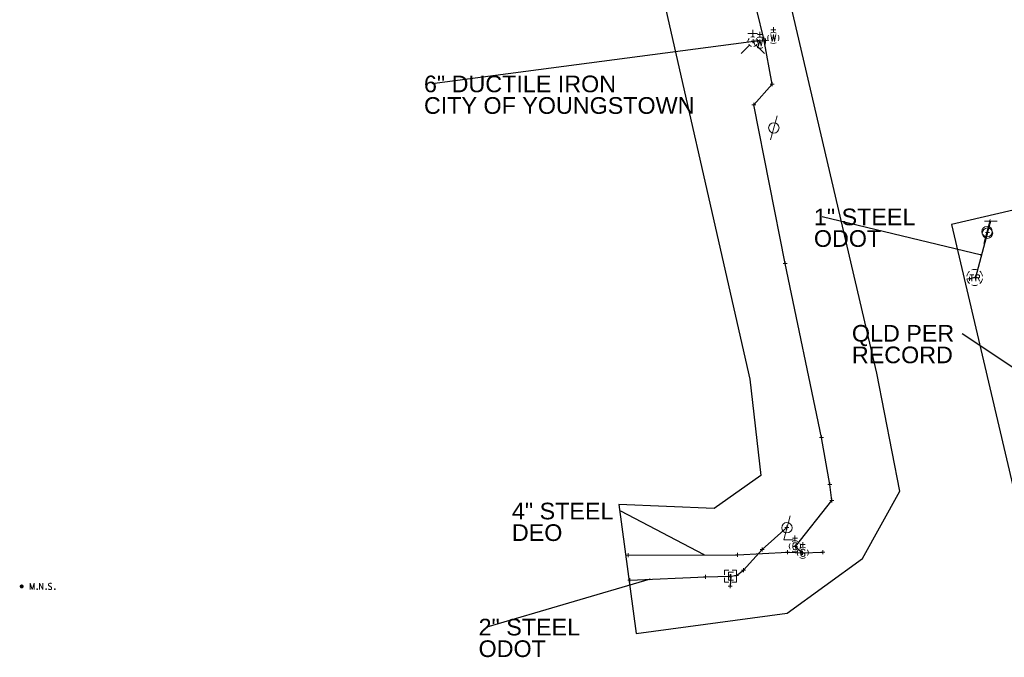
# Model space of a CAD drawing. Header units: feet. Extents: x 2474969 to 2485206, y 498780 to 500682.
# Tile 23 of 69: x 2477512 to 2477758, y 500083 to 500242. Entities that reach past the tile are written whole.
import ezdxf

# ---------------------------------------------------------------- set-up
doc = ezdxf.new("R2010")
doc.units = ezdxf.units.FT
doc.header["$MEASUREMENT"] = 0
doc.linetypes.add('interconnectex', pattern=[0])
for name, color, linetype in [('LT_X_Poles', 2, 'Continuous'), ('SG_X_Interconnect_Cable', 7, 'interconnectex'), ('SG_X_Manhole', 1, 'Continuous'), ('SV_P_Control_Cells_Set', 7, 'Continuous'), ('TX_X_10', 7, 'Continuous'), ('UT_X_Electric_Cells', 1, 'Continuous'), ('UT_X_Gas', 190, 'gasex'), ('UT_X_Gas_Cells', 190, 'Continuous'), ('UT_X_Telecom_Cells', 30, 'Continuous'), ('UT_X_Unknown_Cells', 7, 'Continuous'), ('UT_X_Water', 133, 'waterex'), ('UT_X_Water_Cells', 133, 'Continuous')]:
    doc.layers.add(name, color=color, linetype=linetype)
for name, color, linetype, lineweight in [('SG_X_Manhole (Construction)', 1, 'Continuous', 0), ('UT_X_Electric_Cells (Construction)', 1, 'Continuous', 0), ('UT_X_Gas_Cells (Construction)', 2, 'Continuous', 0), ('UT_X_Water_Cells (Construction)', 62, 'Continuous', 0)]:
    doc.layers.add(name, color=color, linetype=linetype, lineweight=lineweight)
doc.layers.add('SV_X_Shot_Marker (Construction)', color=2, linetype='Continuous', lineweight=0, transparency=0.5)
doc.styles.get("Standard").update_dxf_attribs({"font": 'arial.ttf'})
doc.styles.add('Standard-Linetype-Ex', font='font30.shx')
doc.styles.add('Style-Arial', font='arial.ttf')
doc.linetypes.add('gasex', pattern='A,0.2,-0.1,0.2,-0.1,0.2,-0.1,0.2,-0.1,["G",Standard-Linetype-Ex,S=0.14,R=0,X=-0,Y=-0.05],-0.25', length=1.45)
doc.linetypes.add('waterex', pattern='A,0.2,-0.1,0.2,-0.1,0.2,-0.1,0.2,-0.1,["W",Standard-Linetype-Ex,S=0.14,R=0,X=-0,Y=-0.05],-0.2', length=1.4)
doc.dimstyles.get("Standard").update_dxf_attribs({"dimtxt": 0.18, "dimasz": 0.18, "dimexe": 0.18, "dimexo": 0.0625, "dimgap": 0.09, "dimtad": 0, "dimtih": 1, "dimtoh": 1, "dimdec": 4, "dimzin": 0, "dimdsep": 46, "dimtxsty": 'Standard', "dimcen": 0.09, "dimadec": 0, "dimazin": 0, "dimtfac": 1, "dimtdec": 4, "dimtofl": 0, "dimtmove": 0, "dimatfit": 3, "dimfxl": 1, "dimtolj": 1, "dimtzin": 0, "dimarcsym": 0})

# ---------------------------------------------------------------- blocks, each defined once
blk = doc.blocks.new('SVPT_1527')
at = {"layer": 'SV_X_Shot_Marker (Construction)', "transparency": 33554495}
for p, q in [((-0.02500000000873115, 0), (0.02499999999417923, 0)), ((0, 0.02500000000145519), (0, -0.02499999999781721))]:
    blk.add_line(p, q, dxfattribs=at)
blk.add_point((0, 0), dxfattribs=at)
blk = doc.blocks.new('SVPT_1528')
at = {"layer": 'SV_X_Shot_Marker (Construction)', "transparency": 33554495}
for p, q in [((-0.02499999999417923, 0), (0.02500000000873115, 0)), ((1.455191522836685e-11, 0.02499999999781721), (1.455191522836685e-11, -0.02500000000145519))]:
    blk.add_line(p, q, dxfattribs=at)
blk.add_point((1.455191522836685e-11, 0), dxfattribs=at)
blk = doc.blocks.new('SVPT_1529')
at = {"layer": 'SV_X_Shot_Marker (Construction)', "transparency": 33554495}
for p, q in [((-0.02500000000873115, 3.637978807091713e-12), (0.02499999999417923, 3.637978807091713e-12)), ((0, 0.02500000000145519), (0, -0.02499999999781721))]:
    blk.add_line(p, q, dxfattribs=at)
blk.add_point((0, 3.637978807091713e-12), dxfattribs=at)
blk = doc.blocks.new('EBOX_21')
at = {"layer": 'UT_X_Electric_Cells', "color": 1, "linetype": 'Continuous', "lineweight": 0}
blk.add_line((-0.02499999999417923, 0), (0.02500000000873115, 0), dxfattribs=at)
at = {"layer": 'UT_X_Electric_Cells', "color": 1, "linetype": 'Continuous', "lineweight": 0, "flags": 128}
for points in [[(-0.02000000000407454, 0.07499999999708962), (-0.07499999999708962, 0.07499999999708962), (-0.07499999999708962, 0.02000000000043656)], [(0.03750000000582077, 0.0499999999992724), (-0.02499999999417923, 0.0499999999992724), (-0.02499999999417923, -0.05000000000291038), (0.03750000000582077, -0.05000000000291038)], [(0.07499999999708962, 0.02000000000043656), (0.07499999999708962, 0.07499999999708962), (0.02000000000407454, 0.07499999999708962)], [(-0.07499999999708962, -0.02000000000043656), (-0.07499999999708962, -0.0750000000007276), (-0.02000000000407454, -0.0750000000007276)], [(0.02000000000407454, -0.0750000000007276), (0.07499999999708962, -0.0750000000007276), (0.07499999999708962, -0.02000000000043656)]]:
    blk.add_lwpolyline(points, dxfattribs=at)
at = {"layer": 'UT_X_Electric_Cells (Construction)', "color": 1, "linetype": 'Continuous', "lineweight": 30}
blk.add_point((0, 0), dxfattribs=at)
blk = doc.blocks.new('SVPT_1530')
at = {"layer": 'SV_X_Shot_Marker (Construction)', "transparency": 33554495}
for p, q in [((-0.02500000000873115, 3.637978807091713e-12), (0.02499999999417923, 3.637978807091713e-12)), ((-1.455191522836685e-11, 0.02500000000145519), (-1.455191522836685e-11, -0.02499999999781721))]:
    blk.add_line(p, q, dxfattribs=at)
blk.add_point((-1.455191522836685e-11, 3.637978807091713e-12), dxfattribs=at)
blk = doc.blocks.new('SVPT_1531')
at = {"layer": 'SV_X_Shot_Marker (Construction)', "transparency": 33554495}
for p, q in [((-0.02499999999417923, 0), (0.02500000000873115, 0)), ((0, 0.02500000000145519), (0, -0.02499999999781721))]:
    blk.add_line(p, q, dxfattribs=at)
blk.add_point((0, 0), dxfattribs=at)
blk = doc.blocks.new('SVPT_1532')
at = {"layer": 'SV_X_Shot_Marker (Construction)', "transparency": 33554495}
for p, q in [((-0.02499999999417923, 0), (0.02500000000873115, 0)), ((1.455191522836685e-11, 0.02500000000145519), (1.455191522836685e-11, -0.02499999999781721))]:
    blk.add_line(p, q, dxfattribs=at)
blk.add_point((1.455191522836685e-11, 0), dxfattribs=at)
blk = doc.blocks.new('SVPT_1533')
at = {"layer": 'SV_X_Shot_Marker (Construction)', "transparency": 33554495}
for p, q in [((-0.02499999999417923, 0), (0.02500000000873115, 0)), ((1.455191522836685e-11, 0.02499999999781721), (1.455191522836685e-11, -0.02500000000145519))]:
    blk.add_line(p, q, dxfattribs=at)
blk.add_point((1.455191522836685e-11, 0), dxfattribs=at)
blk = doc.blocks.new('LPOLE_26')
at = {"layer": 'LT_X_Poles', "color": 34, "linetype": 'Continuous', "lineweight": 0, "flags": 128}
blk.add_lwpolyline([(0.03933333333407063, 0.1476666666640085), (-0.03941666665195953, -0.1515833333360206), (0.07875000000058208, -0.1515833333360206)], dxfattribs=at)
at = {"layer": 'LT_X_Poles', "color": 34, "linetype": 'Continuous', "lineweight": 0}
blk.add_circle((-7.80029222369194e-06, -8.249982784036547e-06), 0.06500593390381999, dxfattribs=at)
blk = doc.blocks.new('SVPT_1534')
at = {"layer": 'SV_X_Shot_Marker (Construction)', "transparency": 33554495}
for p, q in [((-0.02499999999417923, 0), (0.02500000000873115, 0)), ((1.455191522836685e-11, 0.02500000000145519), (1.455191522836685e-11, -0.02500000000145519))]:
    blk.add_line(p, q, dxfattribs=at)
blk.add_point((1.455191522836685e-11, 0), dxfattribs=at)
blk = doc.blocks.new('SVPT_1535')
at = {"layer": 'SV_X_Shot_Marker (Construction)', "transparency": 33554495}
for p, q in [((-0.02500000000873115, 3.637978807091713e-12), (0.02499999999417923, 3.637978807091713e-12)), ((0, 0.02500000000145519), (0, -0.02499999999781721))]:
    blk.add_line(p, q, dxfattribs=at)
blk.add_point((0, 3.637978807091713e-12), dxfattribs=at)
blk = doc.blocks.new('GV_8')
at = {"layer": 'UT_X_Gas_Cells', "color": 34, "linetype": 'Continuous', "lineweight": 0}
for p, q in [((0, 0.06999999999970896), (0, 0.1334999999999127)), ((0.03183333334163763, 0.1017499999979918), (-0.03183333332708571, 0.1017499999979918))]:
    blk.add_line(p, q, dxfattribs=at)
at = {"layer": 'UT_X_Gas_Cells', "color": 34, "linetype": 'Continuous', "lineweight": 0, "flags": 128}
blk.add_lwpolyline([(0.0266400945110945, 0.02727905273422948), (0.02592598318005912, 0.03082763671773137), (0.02380562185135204, 0.03436523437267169), (0.0202570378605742, 0.03791381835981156), (0.01530220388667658, 0.04216552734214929), (0.01175361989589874, 0.04358276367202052), (0.008919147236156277, 0.04428588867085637), (0.004667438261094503, 0.04499999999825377), (-0.003835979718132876, 0.04499999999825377), (-0.007373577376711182, 0.04428588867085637), (-0.00950492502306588, 0.04358276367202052), (-0.01233939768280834, 0.04216552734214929), (-0.01800834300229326, 0.03791381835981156), (-0.02154594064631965, 0.03294799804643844), (-0.02367728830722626, 0.02727905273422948), (-0.02509452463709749, 0.01948974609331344), (-0.02651176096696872, 0.00815185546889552), (-0.02651176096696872, -0.006734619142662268), (-0.02579764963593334, -0.01877563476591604), (-0.02296317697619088, -0.02799316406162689), (-0.01871146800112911, -0.03649658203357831), (-0.0151738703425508, -0.03933105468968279), (-0.01092216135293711, -0.04216552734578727), (-0.003121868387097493, -0.04500000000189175), (0.004667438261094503, -0.04500000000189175), (0.01246773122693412, -0.04358276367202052), (0.01530220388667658, -0.04216552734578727), (0.01813667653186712, -0.04074829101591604), (0.02097114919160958, -0.03791381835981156), (0.02380562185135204, -0.03366210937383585), (0.0266400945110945, -0.02727905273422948), (0.0266400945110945, -0.009569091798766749), (0.01175361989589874, -0.009569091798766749)], dxfattribs=at)
at = {"layer": 'UT_X_Gas_Cells', "color": 34, "linetype": 'Continuous', "lineweight": 0, "extrusion": (0, 0, -1)}
blk.add_arc((-2.315266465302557e-05, 1.048901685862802e-05), 0.07000065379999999, 330.0183611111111, 29.98163888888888, dxfattribs=at)
at = {"layer": 'UT_X_Gas_Cells', "color": 34, "linetype": 'Continuous', "lineweight": 0}
for start, end in [(60.0183611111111, 120.0157416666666), (330.0183611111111, 29.98163888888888), (239.9842583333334, 299.9816388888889)]:
    blk.add_arc((2.315266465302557e-05, 1.048901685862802e-05), 0.07000065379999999, start, end, dxfattribs=at)
at = {"layer": 'UT_X_Gas_Cells (Construction)', "color": 34, "linetype": 'Continuous', "lineweight": 30}
blk.add_point((0, 0), dxfattribs=at)
blk = doc.blocks.new('GV_9')
at = {"layer": 'UT_X_Gas_Cells', "color": 34, "linetype": 'Continuous', "lineweight": 0}
for p, q in [((0, 0.06999999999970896), (0, 0.1334999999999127)), ((0.03183333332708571, 0.1017500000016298), (-0.03183333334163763, 0.1017500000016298))]:
    blk.add_line(p, q, dxfattribs=at)
at = {"layer": 'UT_X_Gas_Cells', "color": 34, "linetype": 'Continuous', "lineweight": 0, "flags": 128}
blk.add_lwpolyline([(0.02664009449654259, 0.02727905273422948), (0.0259259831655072, 0.03082763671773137), (0.02380562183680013, 0.03436523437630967), (0.0202570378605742, 0.03791381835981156), (0.01530220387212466, 0.04216552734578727), (0.01175361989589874, 0.04358276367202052), (0.008919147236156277, 0.04428588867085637), (0.004667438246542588, 0.04500000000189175), (-0.003835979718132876, 0.04500000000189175), (-0.007373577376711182, 0.04428588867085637), (-0.009504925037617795, 0.04358276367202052), (-0.01233939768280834, 0.04216552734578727), (-0.01800834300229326, 0.03791381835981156), (-0.02154594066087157, 0.03294799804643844), (-0.02367728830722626, 0.02727905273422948), (-0.02509452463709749, 0.01948974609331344), (-0.02651176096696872, 0.00815185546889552), (-0.02651176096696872, -0.006734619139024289), (-0.02579764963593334, -0.01877563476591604), (-0.0229631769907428, -0.02799316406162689), (-0.01871146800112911, -0.03649658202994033), (-0.0151738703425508, -0.03933105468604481), (-0.01092216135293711, -0.04216552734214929), (-0.003121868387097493, -0.04499999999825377), (0.004667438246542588, -0.04499999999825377), (0.0124677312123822, -0.04358276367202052), (0.01530220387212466, -0.04216552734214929), (0.01813667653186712, -0.04074829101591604), (0.02097114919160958, -0.03791381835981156), (0.02380562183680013, -0.03366210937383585), (0.02664009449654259, -0.02727905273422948), (0.02664009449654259, -0.00956909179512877), (0.01175361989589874, -0.00956909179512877)], dxfattribs=at)
at = {"layer": 'UT_X_Gas_Cells', "color": 34, "linetype": 'Continuous', "lineweight": 0, "extrusion": (0, 0, -1)}
blk.add_arc((-2.315215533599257e-05, 1.04889550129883e-05), 0.07000065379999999, 330.0183611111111, 29.98163888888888, dxfattribs=at)
at = {"layer": 'UT_X_Gas_Cells', "color": 34, "linetype": 'Continuous', "lineweight": 0}
for start, end in [(60.0183611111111, 120.0157416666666), (330.0183611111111, 29.98163888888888), (239.9842583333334, 299.9816388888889)]:
    blk.add_arc((2.315215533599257e-05, 1.04889550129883e-05), 0.07000065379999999, start, end, dxfattribs=at)
at = {"layer": 'UT_X_Gas_Cells (Construction)', "color": 34, "linetype": 'Continuous', "lineweight": 30}
blk.add_point((0, 0), dxfattribs=at)
blk = doc.blocks.new('SVPT_1536')
at = {"layer": 'SV_X_Shot_Marker (Construction)', "transparency": 33554495}
for p, q in [((-0.02499999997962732, 0), (0.02500000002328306, 0)), ((1.455191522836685e-11, 0.02500000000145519), (1.455191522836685e-11, -0.02499999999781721))]:
    blk.add_line(p, q, dxfattribs=at)
blk.add_point((1.455191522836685e-11, 0), dxfattribs=at)
blk = doc.blocks.new('SVPT_1537')
at = {"layer": 'SV_X_Shot_Marker (Construction)', "transparency": 33554495}
for p, q in [((-0.02499999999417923, 3.637978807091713e-12), (0.02500000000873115, 3.637978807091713e-12)), ((1.455191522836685e-11, 0.02500000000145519), (1.455191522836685e-11, -0.02499999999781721))]:
    blk.add_line(p, q, dxfattribs=at)
blk.add_point((1.455191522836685e-11, 3.637978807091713e-12), dxfattribs=at)
blk = doc.blocks.new('SVPT_1538')
at = {"layer": 'SV_X_Shot_Marker (Construction)', "transparency": 33554495}
for p, q in [((-0.02499999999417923, 0), (0.02500000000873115, 0)), ((1.455191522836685e-11, 0.02500000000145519), (1.455191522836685e-11, -0.02499999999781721))]:
    blk.add_line(p, q, dxfattribs=at)
blk.add_point((1.455191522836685e-11, 0), dxfattribs=at)
blk = doc.blocks.new('SVPT_1539')
at = {"layer": 'SV_X_Shot_Marker (Construction)', "transparency": 33554495}
for p, q in [((-0.02499999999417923, 0), (0.02500000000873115, 0)), ((1.455191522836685e-11, 0.02499999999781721), (1.455191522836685e-11, -0.02500000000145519))]:
    blk.add_line(p, q, dxfattribs=at)
blk.add_point((1.455191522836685e-11, 0), dxfattribs=at)
blk = doc.blocks.new('SVPT_1540')
at = {"layer": 'SV_X_Shot_Marker (Construction)', "transparency": 33554495}
for p, q in [((-0.02499999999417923, 0), (0.02500000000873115, 0)), ((0, 0.02499999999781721), (0, -0.02500000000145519))]:
    blk.add_line(p, q, dxfattribs=at)
blk.add_point((0, 0), dxfattribs=at)
blk = doc.blocks.new('SVPT_1541')
at = {"layer": 'SV_X_Shot_Marker (Construction)', "transparency": 33554495}
for p, q in [((-0.02499999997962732, 0), (0.02500000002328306, 0)), ((1.455191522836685e-11, 0.02500000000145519), (1.455191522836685e-11, -0.02499999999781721))]:
    blk.add_line(p, q, dxfattribs=at)
blk.add_point((1.455191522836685e-11, 0), dxfattribs=at)
blk = doc.blocks.new('SVPT_1542')
at = {"layer": 'SV_X_Shot_Marker (Construction)', "transparency": 33554495}
for p, q in [((-0.02499999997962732, 0), (0.02500000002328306, 0)), ((1.455191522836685e-11, 0.02500000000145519), (1.455191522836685e-11, -0.02499999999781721))]:
    blk.add_line(p, q, dxfattribs=at)
blk.add_point((1.455191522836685e-11, 0), dxfattribs=at)
blk = doc.blocks.new('SVPT_1543')
at = {"layer": 'SV_X_Shot_Marker (Construction)', "transparency": 33554495}
for p, q in [((-0.02500000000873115, 0), (0.02499999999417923, 0)), ((0, 0.02499999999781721), (0, -0.02500000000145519))]:
    blk.add_line(p, q, dxfattribs=at)
blk.add_point((0, 0), dxfattribs=at)
blk = doc.blocks.new('SVPT_1544')
at = {"layer": 'SV_X_Shot_Marker (Construction)', "transparency": 33554495}
for p, q in [((-0.02500000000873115, 0), (0.02499999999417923, 0)), ((-1.455191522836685e-11, 0.02499999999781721), (-1.455191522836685e-11, -0.02500000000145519))]:
    blk.add_line(p, q, dxfattribs=at)
blk.add_point((-1.455191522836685e-11, 0), dxfattribs=at)
blk = doc.blocks.new('SVPT_1545')
at = {"layer": 'SV_X_Shot_Marker (Construction)', "transparency": 33554495}
for p, q in [((-0.02499999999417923, 0), (0.02500000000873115, 0)), ((1.455191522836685e-11, 0.02499999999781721), (1.455191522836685e-11, -0.02500000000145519))]:
    blk.add_line(p, q, dxfattribs=at)
blk.add_point((1.455191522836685e-11, 0), dxfattribs=at)
blk = doc.blocks.new('SVPT_1546')
at = {"layer": 'SV_X_Shot_Marker (Construction)', "transparency": 33554495}
for p, q in [((-0.02499999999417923, 3.637978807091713e-12), (0.02500000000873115, 3.637978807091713e-12)), ((0, 0.02500000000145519), (0, -0.02499999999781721))]:
    blk.add_line(p, q, dxfattribs=at)
blk.add_point((0, 3.637978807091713e-12), dxfattribs=at)
blk = doc.blocks.new('SVPT_1547')
at = {"layer": 'SV_X_Shot_Marker (Construction)', "transparency": 33554495}
for p, q in [((-0.02499999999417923, 3.637978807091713e-12), (0.02500000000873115, 3.637978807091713e-12)), ((0, 0.02500000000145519), (0, -0.02499999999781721))]:
    blk.add_line(p, q, dxfattribs=at)
blk.add_point((0, 3.637978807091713e-12), dxfattribs=at)
blk = doc.blocks.new('UP_4')
at = {"layer": 'UT_X_Unknown_Cells', "color": 7, "linetype": 'Continuous', "lineweight": 0}
blk.add_line((0.0401666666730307, 0.1500000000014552), (-0.04016666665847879, -0.1499999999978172), dxfattribs=at)
blk.add_circle((0, 0), 0.065, dxfattribs=at)
blk = doc.blocks.new('SVPT_1548')
at = {"layer": 'SV_X_Shot_Marker (Construction)', "transparency": 33554495}
for p, q in [((-0.02500000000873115, 0), (0.02499999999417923, 0)), ((0, 0.02500000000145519), (0, -0.02499999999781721))]:
    blk.add_line(p, q, dxfattribs=at)
blk.add_point((0, 0), dxfattribs=at)
blk = doc.blocks.new('SVPT_1549')
at = {"layer": 'SV_X_Shot_Marker (Construction)', "transparency": 33554495}
for p, q in [((-0.02499999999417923, 3.637978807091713e-12), (0.02500000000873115, 3.637978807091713e-12)), ((1.455191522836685e-11, 0.02500000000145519), (1.455191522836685e-11, -0.02499999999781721))]:
    blk.add_line(p, q, dxfattribs=at)
blk.add_point((1.455191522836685e-11, 3.637978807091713e-12), dxfattribs=at)
blk = doc.blocks.new('FH_14')
at = {"layer": 'UT_X_Water_Cells', "color": 62, "linetype": 'Continuous', "lineweight": 0}
for p, q in [((-8.333333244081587e-05, 0.0601666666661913), (-8.333333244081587e-05, 0.1461666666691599)), ((0.05991666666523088, 0.1031666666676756), (-0.06008333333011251, 0.1031666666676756)), ((-0.04233333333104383, -0.04241666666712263), (-0.1463333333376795, -0.1463333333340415)), ((0.04224999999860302, -0.04241666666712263), (0.1462500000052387, -0.1463333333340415))]:
    blk.add_line(p, q, dxfattribs=at)
for start, end in [(140.0209916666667, 184.0629333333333), (68.13946111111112, 112.0379833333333), (356.016475, 39.98885277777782), (211.8787722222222, 255.8479305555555), (283.8238944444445, 329.9096694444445)]:
    blk.add_arc((0, 0), 0.06, start, end, dxfattribs=at)
at = {"layer": 'UT_X_Water_Cells (Construction)', "color": 62, "linetype": 'Continuous', "lineweight": 30}
blk.add_point((0, 0), dxfattribs=at)
blk.add_point((0, 0), dxfattribs=at)
blk = doc.blocks.new('SVPT_1551')
at = {"layer": 'SV_X_Shot_Marker (Construction)', "transparency": 33554495}
for p, q in [((-0.02499999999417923, 0), (0.02500000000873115, 0)), ((1.455191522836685e-11, 0.02499999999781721), (1.455191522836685e-11, -0.02500000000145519))]:
    blk.add_line(p, q, dxfattribs=at)
blk.add_point((1.455191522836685e-11, 0), dxfattribs=at)
blk = doc.blocks.new('SVPT_1552')
at = {"layer": 'SV_X_Shot_Marker (Construction)', "transparency": 33554495}
for p, q in [((-0.02499999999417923, 0), (0.02499999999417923, 0)), ((0, 0.02500000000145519), (0, -0.02499999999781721))]:
    blk.add_line(p, q, dxfattribs=at)
blk.add_point((0, 0), dxfattribs=at)
blk = doc.blocks.new('WGV_17')
at = {"layer": 'UT_X_Water_Cells', "color": 62, "linetype": 'Continuous', "lineweight": 0}
for p, q in [((1.455191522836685e-11, 0.06999999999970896), (1.455191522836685e-11, 0.1335833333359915)), ((0.03175000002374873, 0.1018333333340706), (-0.0318333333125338, 0.1018333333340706))]:
    blk.add_line(p, q, dxfattribs=at)
at = {"layer": 'UT_X_Water_Cells', "color": 62, "linetype": 'Continuous', "lineweight": 0, "flags": 128}
blk.add_lwpolyline([(-0.0318333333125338, 0.04100000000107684), (-0.01591666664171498, -0.04516666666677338), (1.455191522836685e-11, 0.04100000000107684), (0.01600000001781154, -0.04516666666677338), (0.03183333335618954, 0.04100000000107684)], dxfattribs=at)
at = {"layer": 'UT_X_Water_Cells', "color": 62, "linetype": 'Continuous', "lineweight": 0, "extrusion": (0, 0, -1)}
blk.add_arc((2.126411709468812e-05, 7.501010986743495e-05), 0.07000065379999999, 330.0183611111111, 29.98163888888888, dxfattribs=at)
at = {"layer": 'UT_X_Water_Cells', "color": 62, "linetype": 'Continuous', "lineweight": 0}
for start, end in [(60.0183611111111, 120.0157416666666), (330.0183611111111, 29.98163888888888), (239.9842583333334, 299.9816388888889)]:
    blk.add_arc((-2.126411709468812e-05, 7.501010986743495e-05), 0.07000065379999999, start, end, dxfattribs=at)
at = {"layer": 'UT_X_Water_Cells (Construction)', "color": 62, "linetype": 'Continuous', "lineweight": 30}
blk.add_point((1.455191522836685e-11, 0), dxfattribs=at)
blk = doc.blocks.new('WGV_18')
at = {"layer": 'UT_X_Water_Cells', "color": 62, "linetype": 'Continuous', "lineweight": 0}
for p, q in [((0, 0.06999999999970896), (0, 0.1335833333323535)), ((0.0317499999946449, 0.1018333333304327), (-0.03183333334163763, 0.1018333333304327))]:
    blk.add_line(p, q, dxfattribs=at)
at = {"layer": 'UT_X_Water_Cells', "color": 62, "linetype": 'Continuous', "lineweight": 0, "flags": 128}
blk.add_lwpolyline([(-0.03183333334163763, 0.04099999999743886), (-0.01591666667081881, -0.04516666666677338), (0, 0.04099999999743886), (0.01599999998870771, -0.04516666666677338), (0.03183333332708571, 0.04099999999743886)], dxfattribs=at)
at = {"layer": 'UT_X_Water_Cells', "color": 62, "linetype": 'Continuous', "lineweight": 0, "extrusion": (0, 0, -1)}
blk.add_arc((2.126363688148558e-05, 7.501004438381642e-05), 0.07000065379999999, 330.0183611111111, 29.98163888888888, dxfattribs=at)
at = {"layer": 'UT_X_Water_Cells', "color": 62, "linetype": 'Continuous', "lineweight": 0}
for start, end in [(60.0183611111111, 120.0157416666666), (330.0183611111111, 29.98163888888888), (239.9842583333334, 299.9816388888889)]:
    blk.add_arc((-2.126363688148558e-05, 7.501004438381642e-05), 0.07000065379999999, start, end, dxfattribs=at)
at = {"layer": 'UT_X_Water_Cells (Construction)', "color": 62, "linetype": 'Continuous', "lineweight": 30}
blk.add_point((0, 0), dxfattribs=at)
blk = doc.blocks.new('UP_9')
at = {"layer": 'UT_X_Unknown_Cells', "color": 7, "linetype": 'Continuous', "lineweight": 0}
blk.add_line((0.0401666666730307, 0.1500000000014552), (-0.04016666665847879, -0.1499999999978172), dxfattribs=at)
blk.add_circle((0, 0), 0.065, dxfattribs=at)
blk = doc.blocks.new('TELP_3')
at = {"layer": 'UT_X_Telecom_Cells', "color": 30, "linetype": 'Continuous', "lineweight": 0}
for p, q in [((0.0401666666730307, 0.1499999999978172), (-0.04016666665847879, -0.1500000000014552)), ((0.1201666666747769, 0.1499999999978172), (-0.03983333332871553, 0.1499999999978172))]:
    blk.add_line(p, q, dxfattribs=at)
blk.add_circle((0, 0), 0.065, dxfattribs=at)
blk = doc.blocks.new('SVPT_1608')
at = {"layer": 'SV_X_Shot_Marker (Construction)', "transparency": 33554495}
for p, q in [((-0.02499999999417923, 0), (0.02500000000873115, 0)), ((1.455191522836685e-11, 0.02499999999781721), (1.455191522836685e-11, -0.02500000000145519))]:
    blk.add_line(p, q, dxfattribs=at)
blk.add_point((1.455191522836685e-11, 0), dxfattribs=at)
blk = doc.blocks.new('SVPT_1609')
at = {"layer": 'SV_X_Shot_Marker (Construction)', "transparency": 33554495}
for p, q in [((-0.02499999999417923, 0), (0.02500000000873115, 0)), ((0, 0.02500000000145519), (0, -0.02499999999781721))]:
    blk.add_line(p, q, dxfattribs=at)
blk.add_point((0, 0), dxfattribs=at)
blk = doc.blocks.new('SVPT_1610')
at = {"layer": 'SV_X_Shot_Marker (Construction)', "transparency": 33554495}
for p, q in [((-0.02500000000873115, 3.637978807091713e-12), (0.02499999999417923, 3.637978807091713e-12)), ((-1.455191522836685e-11, 0.02500000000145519), (-1.455191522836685e-11, -0.02499999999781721))]:
    blk.add_line(p, q, dxfattribs=at)
blk.add_point((-1.455191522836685e-11, 3.637978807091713e-12), dxfattribs=at)
blk = doc.blocks.new('TRAFFIC_MH_2')
at = {"layer": 'SG_X_Manhole', "color": 1, "linetype": 'Continuous', "lineweight": 0, "flags": 128}
for points in [[(-0.06109375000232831, 0.03252349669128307), (-0.01133789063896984, 0.03252349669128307)], [(-0.03589843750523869, 0.03252349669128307), (-0.03589843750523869, -0.04747650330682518)], [(0.01385742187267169, -0.04747650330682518), (0.01385742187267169, 0.03252349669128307), (0.04409179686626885, 0.03252349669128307), (0.0472363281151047, 0.03188873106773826), (0.05165039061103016, 0.03062896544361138), (0.05353515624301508, 0.02936919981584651), (0.05542968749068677, 0.02810943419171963), (0.05794921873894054, 0.02495513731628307), (0.05983398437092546, 0.02181060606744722), (0.06109374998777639, 0.01677154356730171), (0.06109374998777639, 0.009212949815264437), (0.06046874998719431, 0.006693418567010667), (0.05920898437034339, 0.002914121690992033), (0.05668945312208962, -0.001499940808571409), (0.05416992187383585, -0.003384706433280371), (0.05227539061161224, -0.004644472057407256), (0.05101562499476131, -0.005279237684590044), (0.04913085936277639, -0.005904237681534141), (0.04345703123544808, -0.006539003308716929), (0.01385742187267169, -0.006539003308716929)], [(0.04345703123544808, -0.006539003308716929), (0.06109374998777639, -0.04747650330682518)]]:
    blk.add_lwpolyline(points, dxfattribs=at)
at = {"layer": 'SG_X_Manhole', "color": 1, "linetype": 'Continuous', "lineweight": 0}
for start, end in [(130.0805972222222, 170.0721333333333), (70.05767222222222, 110.1060805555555), (10.01689444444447, 50.03918888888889), (190.0168944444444, 230.0391888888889), (250.0576722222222, 290.0473111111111), (310.0114361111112, 350.0263833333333)]:
    blk.add_arc((-2.767487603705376e-05, -3.704166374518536e-05), 0.09999900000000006, start, end, dxfattribs=at)
at = {"layer": 'SG_X_Manhole (Construction)', "color": 1, "lineweight": 30}
blk.add_point((-2.767487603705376e-05, -3.704166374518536e-05), dxfattribs=at)
blk = doc.blocks.new('TerminatorOpen_0.5')
at = {"color": 0, "linetype": 'ByBlock', "lineweight": -2}
for q in [(-1, 0.25), (-1, 0), (-1, -0.25)]:
    blk.add_line((0, 0), q, dxfattribs=at)
blk = doc.blocks.new('MNAILS_12')
at = {"layer": 'SV_P_Control_Cells_Set', "linetype": 'Continuous', "lineweight": 0}
h = blk.add_hatch(color=7, dxfattribs=at)
edge = h.paths.add_edge_path()
edge.add_arc((2.500001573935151e-05, -2.916666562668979e-05), 0.0248708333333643, 0, 360)
at = {"layer": 'SV_P_Control_Cells_Set', "color": 7, "linetype": 'Continuous', "lineweight": 0, "flags": 128}
for points in [[(0.1045201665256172, -0.04002916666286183), (0.1045201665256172, 0.03997083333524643), (0.1298729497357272, -0.04002916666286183), (0.1541234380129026, 0.03997083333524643), (0.1541234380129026, -0.04002916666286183)], [(0.223021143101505, -0.04002916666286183), (0.223021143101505, 0.03997083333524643), (0.2643614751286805, -0.04002916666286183), (0.2643614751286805, 0.03997083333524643)], [(0.3718309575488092, 0.0342970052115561), (0.3707286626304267, 0.03555677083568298), (0.369070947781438, 0.03681653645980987), (0.3641148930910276, 0.03871106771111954), (0.3580479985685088, 0.03997083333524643), (0.3536388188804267, 0.03997083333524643), (0.3519896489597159, 0.03997083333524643), (0.3448204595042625, 0.03807630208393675), (0.3387621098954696, 0.0342970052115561), (0.3348998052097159, 0.02925794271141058), (0.3337975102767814, 0.02421888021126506), (0.3337975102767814, 0.02043958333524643), (0.3348998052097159, 0.01540052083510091), (0.3393089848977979, 0.01099622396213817), (0.3696263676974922, -0.007900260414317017), (0.3723778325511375, -0.01041979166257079), (0.3734801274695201, -0.01293932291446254), (0.3745824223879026, -0.01671861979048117), (0.3745824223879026, -0.02049791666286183), (0.3740355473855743, -0.02427721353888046), (0.3734801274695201, -0.02679674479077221), (0.3723778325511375, -0.02995104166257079), (0.371275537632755, -0.03247057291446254), (0.3701732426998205, -0.0343553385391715), (0.3685240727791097, -0.03624986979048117), (0.3668663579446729, -0.03750963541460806), (0.3646617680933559, -0.03876940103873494), (0.3630125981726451, -0.03939440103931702), (0.3580479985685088, -0.04002916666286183), (0.3503319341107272, -0.04002916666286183), (0.3453758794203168, -0.03876940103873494), (0.3382066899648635, -0.0343553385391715), (0.3337975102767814, -0.03057604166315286)], [(0.1927123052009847, -0.02931627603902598), (0.19546377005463, -0.02931627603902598), (0.1971214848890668, -0.03057604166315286), (0.1987706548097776, -0.03309557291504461), (0.1987706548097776, -0.03624986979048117), (0.1971214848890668, -0.03876940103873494), (0.19546377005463, -0.04002916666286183), (0.1927123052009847, -0.04002916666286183), (0.1910545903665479, -0.03876940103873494), (0.1894054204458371, -0.03624986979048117), (0.1894054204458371, -0.03309557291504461), (0.1910545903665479, -0.03057604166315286), (0.1927123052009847, -0.02931627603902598)], [(0.303488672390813, -0.02931627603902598), (0.3062401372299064, -0.02931627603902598), (0.3078978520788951, -0.03057604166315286), (0.3095470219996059, -0.03309557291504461), (0.3095470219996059, -0.03624986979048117), (0.3078978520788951, -0.03876940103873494), (0.3062401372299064, -0.04002916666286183), (0.303488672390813, -0.04002916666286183), (0.3018309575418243, -0.03876940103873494), (0.3001817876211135, -0.03624986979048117), (0.3001817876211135, -0.03309557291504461), (0.3018309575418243, -0.03057604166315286), (0.303488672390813, -0.02931627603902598)], [(0.4126158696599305, -0.02931627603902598), (0.4153673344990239, -0.02931627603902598), (0.4170250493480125, -0.03057604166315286), (0.4186742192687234, -0.03309557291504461), (0.4186742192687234, -0.03624986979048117), (0.4170250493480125, -0.03876940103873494), (0.4153673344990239, -0.04002916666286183), (0.4126158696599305, -0.04002916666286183), (0.4109581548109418, -0.03876940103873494), (0.4093089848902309, -0.03624986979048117), (0.4093089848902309, -0.03309557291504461), (0.4109581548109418, -0.03057604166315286), (0.4126158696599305, -0.02931627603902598)]]:
    blk.add_lwpolyline(points, dxfattribs=at)

msp = doc.modelspace()

# ---------------------------------------------------------------- linework, layer by layer
at = {"layer": 'SG_X_Interconnect_Cable', "extrusion": (-0.2378767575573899, 0.06606760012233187, 0.9690457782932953), "elevation": -555296.7294296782, "flags": 128}
msp.add_lwpolyline([(-1145015.049085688, 2184041.943080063), (-1145003.455692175, 2184041.995736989), (-1145002.710538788, 2184040.634757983)], dxfattribs=at)
at = {"layer": 'SG_X_Interconnect_Cable', "extrusion": (-6.05454327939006e-05, -0.0008067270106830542, 0.999999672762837), "elevation": 539.3131488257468, "flags": 128}
msp.add_lwpolyline([(2477689.505843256, 500103.7411409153), (2477689.320823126, 500101.2758734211)], dxfattribs=at)
at = {"layer": 'SG_X_Interconnect_Cable'}
msp.add_polyline3d([(2477664.246496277, 500102.1712213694, 1093.585), (2477683.132539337, 500102.9773085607, 1093.104), (2477689.239199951, 500103.1733297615, 1092.821), (2477690.844373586, 500103.3203456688, 1092.624), (2477692.572560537, 500104.6744921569, 1092.488), (2477697.307072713, 500109.842051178, 1092.413), (2477703.452737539, 500115.3336452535, 1092.675)], dxfattribs=at)
at = {"layer": 'TX_X_10', "elevation": 1084.499999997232, "flags": 128}
msp.add_lwpolyline([(2477592.788766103, 500681.0288411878), (2477574.127678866, 500681.0288411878), (2477694.224111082, 500152.401118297), (2477696.939417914, 500128.317755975), (2477685.240115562, 500120.1234753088), (2477661.481532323, 500121.113992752), (2477665.80127473, 500088.8490126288), (2477703.511359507, 500093.8977636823), (2477722.301030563, 500107.6013087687), (2477731.671721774, 500124.4232214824), (2477725.883941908, 500153.9305109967), (2477602.834259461, 500681.2903994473)], close=True, dxfattribs=at)
at = {"layer": 'TX_X_10'}
msp.add_polyline3d([(2477782.560322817, 500199.948158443, -98.1244957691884), (2477744.579736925, 500191.0390998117, 0), (2477760.226898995, 500124.3330192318, 0), (2477779.628428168, 500111.1631541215, 0), (2477804.736930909, 500099.9072740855, 0), (2479919.900663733, 500143.438862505, 0), (2479939.744480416, 500154.1938558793, 0), (2479938.543614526, 500183.8699835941, 0), (2479900.154653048, 500182.3165466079, 0), (2479900.411890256, 500175.959630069, 0), (2478566.736232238, 500146.920208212, -535.7731187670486), (2478566.011947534, 500156.1988696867, 1106.255607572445), (2478564.215308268, 500166.4832683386, 5590.512835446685), (2478471.727080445, 500164.1983599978, 7509.360123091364), (2478469.170800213, 500147.3597151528, 7952.446835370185), (2477828.036375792, 500137.8973892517, 8267.878684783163), (2477791.380436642, 500157.4769925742, 8285.766980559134)], close=True, dxfattribs=at)
at = {"layer": 'UT_X_Gas', "flags": 128}
for points in [[(2477707.172139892, 500109.0409645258), (2477705.599969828, 500110.5861316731), (2477714.681952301, 500122.0543722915), (2477714.17989798, 500126.1078107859), (2477712.066669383, 500137.8410800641), (2477703.026691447, 500181.3547873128), (2477695.208845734, 500221.0270789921), (2477699.77433961, 500226.1716355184), (2477697.702115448, 500237.4918601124), (2477695.96992806, 500244.6586354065), (2477690.855374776, 500268.4732116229), (2477688.246092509, 500272.8886892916), (2477682.031420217, 500295.5271382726), (2477676.435814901, 500314.7182143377), (2477671.37226713, 500334.3573388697), (2477667.95989799, 500347.8648000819), (2477670.109130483, 500349.887018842), (2477666.625753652, 500361.9603249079), (2477659.107940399, 500401.0985588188), (2477648.042743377, 500448.1946535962), (2477644.123319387, 500462.34618448), (2477637.669621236, 500484.5765893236), (2477631.14191508, 500511.4935011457), (2477627.138481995, 500525.8360527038), (2477618.007494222, 500568.4716649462), (2477615.420214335, 500582.0631352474), (2477610.939729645, 500600.1150880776), (2477606.467245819, 500618.2020446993), (2477596.850205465, 500662.0837917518), (2477592.788766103, 500681.0288411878)], [(2477663.797447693, 500108.4609017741), (2477691.077398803, 500108.5039064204), (2477703.626756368, 500109.1879804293), (2477707.354159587, 500108.9659564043), (2477712.424708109, 500109.1609774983)]]:
    msp.add_lwpolyline(points, dxfattribs=at)
at = {"layer": 'UT_X_Water', "extrusion": (0.0006491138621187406, 3.84816694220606e-05, 0.9999997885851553)}
msp.add_line((2477695.011824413, 500236.8707929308), (2477698.082156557, 500237.0528126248), dxfattribs=at)

# ---------------------------------------------------------------- block references
at = {"layer": 'LT_X_Poles', "color": 34, "linetype": 'Continuous', "lineweight": 0, "xscale": 20, "yscale": 20, "zscale": 20}
msp.add_blockref('LPOLE_26', (2477703.467739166, 500115.283639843, 1092.651), dxfattribs=at)
at = {"layer": 'SG_X_Manhole', "color": 1, "linetype": 'Continuous', "lineweight": 0, "xscale": 20, "yscale": 20, "zscale": 20}
msp.add_blockref('TRAFFIC_MH_2', (2477750.383814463, 500177.839407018, 1090.765), dxfattribs=at)
at = {"layer": 'SV_P_Control_Cells_Set', "color": 7, "linetype": 'Continuous', "lineweight": 0, "xscale": 20, "yscale": 20, "zscale": 20}
msp.add_blockref('MNAILS_12', (2477512.260054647, 500100.6130528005, 1097.125), dxfattribs=at)
at = {"layer": 'SV_X_Shot_Marker (Construction)', "transparency": 33554495, "xscale": 20, "yscale": 20, "zscale": 20}
for name, p in [('SVPT_1549', (2477697.702115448, 500237.4918601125, 1089.572)), ('SVPT_1552', (2477698.082156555, 500237.0528126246, 1089.708)), ('SVPT_1551', (2477695.011824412, 500236.8707929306, 1089.71)), ('SVPT_1548', (2477699.77433961, 500226.1716355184, 1089.68)), ('SVPT_1547', (2477695.208845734, 500221.0270789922, 1090.184)), ('SVPT_1608', (2477753.593161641, 500189.0356182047, 1090.735)), ('SVPT_1546', (2477703.026691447, 500181.3547873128, 1090.782)), ('SVPT_1610', (2477749.069672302, 500177.4863688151, 1090.412)), ('SVPT_1609', (2477750.539831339, 500177.8514083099, 1090.748)), ('SVPT_1545', (2477712.066669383, 500137.8410800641, 1091.454)), ('SVPT_1544', (2477714.17989798, 500126.1078107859, 1091.654)), ('SVPT_1543', (2477714.681952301, 500122.0543722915, 1091.736)), ('SVPT_1533', (2477703.452737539, 500115.3336452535, 1092.675)), ('SVPT_1532', (2477697.307072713, 500109.842051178, 1092.413)), ('SVPT_1536', (2477703.626756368, 500109.1879804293, 1092.294)), ('SVPT_1542', (2477705.599969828, 500110.5861316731, 1092.209)), ('SVPT_1534', (2477712.424708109, 500109.1609774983, 1091.76)), ('SVPT_1538', (2477663.797447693, 500108.4609017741, 1093.586)), ('SVPT_1537', (2477691.077398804, 500108.5039064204, 1092.616)), ('SVPT_1541', (2477707.172139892, 500109.0409645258, 1092.139)), ('SVPT_1535', (2477707.354159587, 500108.9659564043, 1092.181)), ('SVPT_1531', (2477692.572560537, 500104.6744921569, 1092.488)), ('SVPT_1527', (2477664.246496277, 500102.1712213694, 1093.585)), ('SVPT_1528', (2477683.132539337, 500102.9773085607, 1093.104)), ('SVPT_1529', (2477689.239199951, 500103.1733297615, 1092.821)), ('SVPT_1539', (2477689.444222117, 500103.1433265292, 1092.773)), ('SVPT_1530', (2477690.844373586, 500103.3203456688, 1092.624)), ('SVPT_1540', (2477689.259202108, 500100.6780598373, 1092.771))]:
    msp.add_blockref(name, p, dxfattribs=at)
at = {"layer": 'UT_X_Electric_Cells', "color": 1, "linetype": 'Continuous', "lineweight": 0, "xscale": 20, "yscale": 20, "zscale": 20}
msp.add_blockref('EBOX_21', (2477689.343211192, 500103.1453267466, 1092.795), dxfattribs=at)
at = {"layer": 'UT_X_Gas_Cells', "color": 34, "linetype": 'Continuous', "lineweight": 0, "xscale": 20, "yscale": 20, "zscale": 20}
for name, p in [('GV_9', (2477705.456954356, 500110.6441379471, 1092.254)), ('GV_8', (2477707.4161663, 500109.0189621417, 1092.143))]:
    msp.add_blockref(name, p, dxfattribs=at)
at = {"layer": 'UT_X_Telecom_Cells', "color": 30, "linetype": 'Continuous', "lineweight": 0, "xscale": 20, "yscale": 20, "zscale": 20}
msp.add_blockref('TELP_3', (2477753.580160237, 500188.9156052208, 1090.606), dxfattribs=at)
at = {"layer": 'UT_X_Unknown_Cells', "color": 7, "linetype": 'Continuous', "lineweight": 0, "xscale": 20, "yscale": 20, "zscale": 20}
for name, p in [('UP_4', (2477700.18338387, 500215.2214509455, 1090.189)), ('UP_9', (2477753.453146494, 500189.2876454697, 1090.827))]:
    msp.add_blockref(name, p, dxfattribs=at)
at = {"layer": 'UT_X_Water_Cells', "color": 62, "linetype": 'Continuous', "lineweight": 0, "xscale": 20, "yscale": 20, "zscale": 20}
for name, p in [('WGV_18', (2477700.069371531, 500237.7138841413, 1088.763)), ('FH_14', (2477694.924815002, 500236.772782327, 1089.729)), ('WGV_17', (2477696.710008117, 500236.5317562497, 1089.81))]:
    msp.add_blockref(name, p, dxfattribs=at)

# ---------------------------------------------------------------- texts
at = {"layer": 'Defpoints', "color": 7, "attachment_point": 1, "style": 'Style-Arial'}
for s, insert, char_height, rotation, line_spacing_factor in [('6" DUCTILE IRON\\PCITY OF YOUNGSTOWN', (2477612.769414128, 500228.3001890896, 1089.709084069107), 4.167117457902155, 6.522411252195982e-09, 0.7765243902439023), ('1" STEEL\\PODOT', (2477710.198659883, 500195.0503147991, 1090.741533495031), 4.167117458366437, 6.522411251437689e-09, 0.7765243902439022), ('QLD PER \\PRECORD', (2477719.694817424, 500165.9631909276, -4.514382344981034e-05), 4.167117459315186, 1.3044822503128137e-08, 0.7765243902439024), ('4" STEEL\\PDEO', (2477634.747162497, 500121.5337840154, 1093.22421693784), 4.167117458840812, 1.3044822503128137e-08, 0.7765243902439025), ('2" STEEL\\PODOT', (2477626.414997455, 500092.521690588, 1093.457386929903), 4.167117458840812, 359.99999998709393, 0.7765243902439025)]:
    msp.add_mtext(s, dxfattribs=dict(at, insert=insert, char_height=char_height, rotation=rotation, line_spacing_factor=line_spacing_factor))

# ---------------------------------------------------------------- leaders
at = {"layer": 'Defpoints'}
for points, override in [([(2477696.417930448, 500236.9541516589, 1089.709084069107), (2477614.852897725, 500226.2182184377, 1089.709084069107)], {"dimscale": 0, "dimtxt": 0.2083483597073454, "dimasz": 0.2083483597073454, "dimgap": 0.1041741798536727, "dimtad": 0, "dimtxsty": 'Style-Arial', "dimldrblk": 'TerminatorOpen_0.5'}), ([(2477752.058629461, 500183.4146966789, 1090.741533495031), (2477712.282143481, 500192.968344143, 1090.741533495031)], {"dimscale": 0, "dimtxt": 0.2083483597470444, "dimasz": 0.2083483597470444, "dimgap": 0.1041741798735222, "dimtad": 0, "dimtxsty": 'Style-Arial', "dimldrblk": 'TerminatorOpen_0.5'}), ([(2477773.172240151, 500146.4803734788, -2.257191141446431e-05), (2477747.260981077, 500163.7541740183, -2.257191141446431e-05)], {"dimscale": 0, "dimtxt": 0.20834835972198, "dimasz": 0.20834835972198, "dimgap": 0.10417417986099, "dimtad": 0, "dimtxsty": 'Style-Arial', "dimldrblk": 'TerminatorOpen_0.5'}), ([(2477682.792410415, 500108.4908458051, 1092.910591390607), (2477661.99253433, 500119.4518133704, 1092.910591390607)], {"dimscale": 0, "dimtxt": 0.2083483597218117, "dimasz": 0.2083483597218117, "dimgap": 0.1041741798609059, "dimtad": 0, "dimtxsty": 'Style-Arial', "dimldrblk": 'TerminatorOpen_0.5'}), ([(2477669.257111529, 500102.3850826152, 1093.457386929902), (2477628.498481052, 500090.4397199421, 1093.457386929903)], {"dimscale": 0, "dimtxt": 0.20834835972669, "dimasz": 0.20834835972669, "dimgap": 0.104174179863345, "dimtad": 0, "dimtxsty": 'Style-Arial', "dimldrblk": 'TerminatorOpen_0.5'})]:
    msp.add_leader(points, dimstyle='Standard', override=override, dxfattribs=at)

doc.saveas('drawing.dxf')
